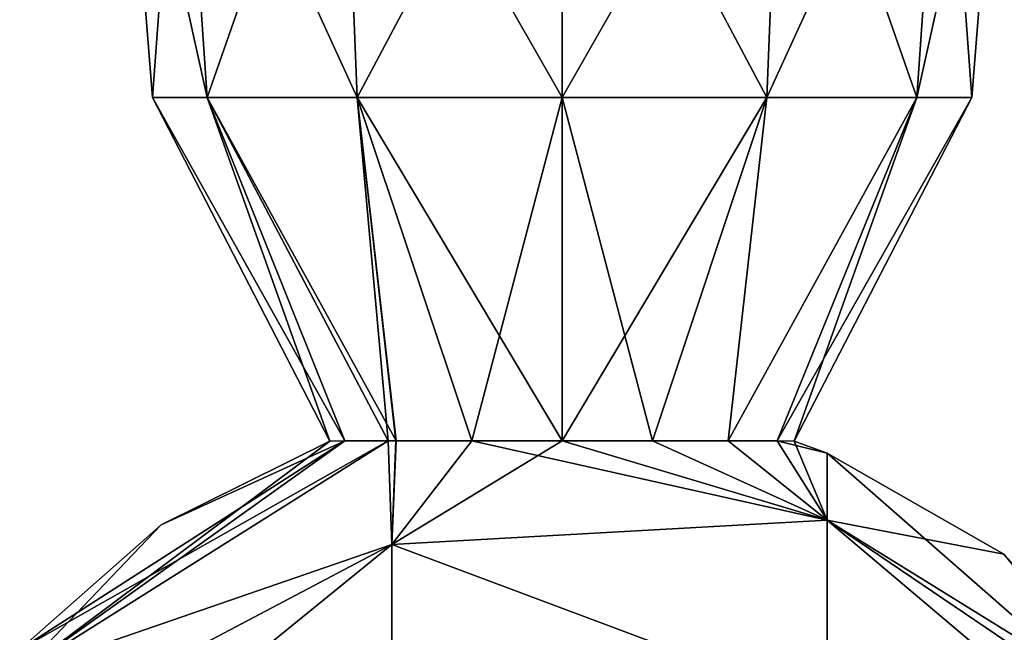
# Model space of a CAD drawing. Header units: millimetres. Extents: x -83 to 0, y -130 to 130.
# Tile 12 of 84: x -80 to -61, y -31 to -19. Entities that reach past the tile are written whole.
import ezdxf

# ---------------------------------------------------------------- set-up
doc = ezdxf.new("R2010")
doc.units = ezdxf.units.MM
doc.header["$LTSCALE"] = 65.185185
for name, color, linetype in [('643', 7, 'CONTINUOUS'), ('645', 7, 'CONTINUOUS'), ('695', 7, 'CONTINUOUS'), ('697', 7, 'CONTINUOUS')]:
    doc.layers.add(name, color=color, linetype=linetype)

msp = doc.modelspace()

# ---------------------------------------------------------------- linework, layer by layer
at = {"layer": '643', "linetype": 'CONTINUOUS'}
for points in [[(-72.579, -27.082, -2.893), (-72.513, -29.031, -7.439), (-79.5, -31.44, -2.781), (-72.579, -27.082, -2.893)], [(-73.392, -27.084, -1.545), (-72.579, -27.082, -2.893), (-79.5, -31), (-73.392, -27.084, -1.545)], [(-79.5, -31), (-72.579, -27.082, -2.893), (-79.5, -31.44, -2.781), (-79.5, -31)], [(-76.846, -28.657), (-73.392, -27.084, -1.545), (-79.5, -31), (-76.846, -28.657)], [(-73.675, -27.085), (-73.392, -27.084, -1.545), (-76.846, -28.657), (-73.675, -27.085)], [(-72.513, -29.031, -7.439), (-72.579, -27.082, -2.893), (-72.435, -27.082, -3.048), (-72.513, -29.031, -7.439)], [(-64.336, -28.57, -5.504), (-72.513, -29.031, -7.439), (-71.011, -27.08, -4.02), (-64.336, -28.57, -5.504)], [(-71.011, -27.08, -4.02), (-72.513, -29.031, -7.439), (-72.435, -27.082, -3.048), (-71.011, -27.08, -4.02)], [(-69.316, -27.079, -4.363), (-64.336, -28.57, -5.504), (-71.011, -27.08, -4.02), (-69.316, -27.079, -4.363)], [(-67.621, -27.08, -4.02), (-64.336, -28.57, -5.504), (-69.316, -27.079, -4.363), (-67.621, -27.08, -4.02)], [(-66.198, -27.082, -3.05), (-64.336, -28.57, -5.504), (-67.621, -27.08, -4.02), (-66.198, -27.082, -3.05)], [(-65.279, -27.084, -1.645), (-64.336, -28.57, -5.504), (-66.198, -27.082, -3.05), (-65.279, -27.084, -1.645)], [(-64.957, -27.085), (-64.336, -28.57, -5.504), (-65.279, -27.084, -1.645), (-64.957, -27.085)], [(-64.336, -27.314), (-64.336, -28.57, -5.504), (-64.957, -27.085), (-64.336, -27.314)], [(-58, -32.867, -2.318), (-64.336, -28.57, -5.504), (-64.336, -27.314), (-58, -32.867, -2.318)], [(-58, -32.867, -2.318), (-64.336, -27.314), (-61.024, -29.209), (-58, -32.867, -2.318)], [(-64.336, -32.09, -9.918), (-72.513, -29.031, -7.439), (-64.336, -28.57, -5.504), (-64.336, -32.09, -9.918)], [(-58, -32.867, -2.318), (-58, -33.932, -4.408), (-64.336, -28.57, -5.504), (-58, -32.867, -2.318)], [(-58, -33.932, -4.408), (-64.336, -32.09, -9.918), (-64.336, -28.57, -5.504), (-58, -33.932, -4.408)], [(-72.513, -29.031, -7.439), (-72.513, -32.557, -10.967), (-79.5, -32.719, -5.29), (-72.513, -29.031, -7.439)], [(-79.5, -31.44, -2.781), (-72.513, -29.031, -7.439), (-79.5, -32.719, -5.29), (-79.5, -31.44, -2.781)], [(-72.513, -32.557, -10.967), (-72.513, -29.031, -7.439), (-64.336, -32.09, -9.918), (-72.513, -32.557, -10.967)], [(-58, -32.5), (-58, -32.867, -2.318), (-61.024, -29.209), (-58, -32.5)]]:
    msp.add_3dface(points, dxfattribs=at)
at = {"layer": '645', "linetype": 'CONTINUOUS'}
for points in [[(-79.5, -31.44, 2.781), (-72.513, -29.029, 7.437), (-72.58, -27.082, 2.891), (-79.5, -31.44, 2.781)], [(-79.5, -31.44, 2.781), (-72.58, -27.082, 2.891), (-73.392, -27.084, 1.546), (-79.5, -31.44, 2.781)], [(-73.675, -27.085), (-79.5, -31.44, 2.781), (-73.392, -27.084, 1.546), (-73.675, -27.085)], [(-73.675, -27.085), (-76.846, -28.657), (-79.5, -31.44, 2.781), (-73.675, -27.085)], [(-72.58, -27.082, 2.891), (-72.513, -29.029, 7.437), (-72.433, -27.082, 3.05), (-72.58, -27.082, 2.891)], [(-71.011, -27.08, 4.02), (-72.513, -29.029, 7.437), (-69.316, -27.079, 4.363), (-71.011, -27.08, 4.02)], [(-69.316, -27.079, 4.363), (-72.513, -29.029, 7.437), (-64.336, -28.57, 5.504), (-69.316, -27.079, 4.363)], [(-72.433, -27.082, 3.05), (-72.513, -29.029, 7.437), (-71.011, -27.08, 4.02), (-72.433, -27.082, 3.05)], [(-67.62, -27.08, 4.02), (-69.316, -27.079, 4.363), (-64.336, -28.57, 5.504), (-67.62, -27.08, 4.02)], [(-66.196, -27.082, 3.047), (-67.62, -27.08, 4.02), (-64.336, -28.57, 5.504), (-66.196, -27.082, 3.047)], [(-65.278, -27.084, 1.642), (-66.196, -27.082, 3.047), (-64.336, -28.57, 5.504), (-65.278, -27.084, 1.642)], [(-64.336, -27.314), (-64.957, -27.085), (-65.278, -27.084, 1.642), (-64.336, -27.314)], [(-64.336, -27.314), (-65.278, -27.084, 1.642), (-64.336, -28.57, 5.504), (-64.336, -27.314)], [(-61.024, -29.209), (-64.336, -27.314), (-64.336, -28.57, 5.504), (-61.024, -29.209)], [(-64.336, -28.57, 5.504), (-72.513, -29.029, 7.437), (-64.336, -32.09, 9.918), (-64.336, -28.57, 5.504)], [(-58, -32.867, 2.318), (-58, -32.5), (-64.336, -28.57, 5.504), (-58, -32.867, 2.318)], [(-58, -32.5), (-61.024, -29.209), (-64.336, -28.57, 5.504), (-58, -32.5)], [(-58, -33.932, 4.408), (-58, -32.867, 2.318), (-64.336, -28.57, 5.504), (-58, -33.932, 4.408)], [(-58, -33.932, 4.408), (-64.336, -28.57, 5.504), (-64.336, -32.09, 9.918), (-58, -33.932, 4.408)], [(-76.846, -28.657), (-79.5, -31), (-79.5, -31.44, 2.781), (-76.846, -28.657)], [(-79.5, -31.44, 2.781), (-79.5, -32.719, 5.29), (-72.513, -29.029, 7.437), (-79.5, -31.44, 2.781)], [(-79.5, -32.719, 5.29), (-79.5, -34.71, 7.281), (-72.513, -29.029, 7.437), (-79.5, -32.719, 5.29)], [(-79.5, -34.71, 7.281), (-72.513, -32.556, 10.966), (-72.513, -29.029, 7.437), (-79.5, -34.71, 7.281)], [(-72.513, -29.029, 7.437), (-72.513, -32.556, 10.966), (-64.336, -32.09, 9.918), (-72.513, -29.029, 7.437)]]:
    msp.add_3dface(points, dxfattribs=at)
at = {"layer": '695', "linetype": 'CONTINUOUS'}
for points in [[(-77.008, -20.632), (-75.978, -20.632, 3.846), (-77.585, -13.385), (-77.008, -20.632)], [(-77.008, -20.632), (-77.585, -13.385), (-76.477, -13.385, -4.134), (-77.008, -20.632)], [(-75.978, -20.632, 3.846), (-76.477, -13.385, 4.134), (-77.585, -13.385), (-75.978, -20.632, 3.846)], [(-75.978, -20.632, -3.846), (-77.008, -20.632), (-76.477, -13.385, -4.134), (-75.978, -20.632, -3.846)], [(-75.978, -20.632, -3.846), (-76.477, -13.385, -4.134), (-73.45, -13.385, -7.161), (-75.978, -20.632, -3.846)], [(-75.978, -20.632, 3.846), (-73.162, -20.632, 6.662), (-76.477, -13.385, 4.134), (-75.978, -20.632, 3.846)], [(-73.162, -20.632, 6.662), (-73.45, -13.385, 7.161), (-76.477, -13.385, 4.134), (-73.162, -20.632, 6.662)], [(-73.162, -20.632, -6.662), (-75.978, -20.632, -3.846), (-73.45, -13.385, -7.161), (-73.162, -20.632, -6.662)], [(-73.162, -20.632, -6.662), (-73.45, -13.385, -7.161), (-69.316, -13.385, -8.269), (-73.162, -20.632, -6.662)], [(-73.162, -20.632, 6.662), (-69.316, -20.632, 7.692), (-73.45, -13.385, 7.161), (-73.162, -20.632, 6.662)], [(-69.316, -20.632, 7.692), (-69.316, -13.385, 8.269), (-73.45, -13.385, 7.161), (-69.316, -20.632, 7.692)], [(-69.316, -20.632, -7.692), (-73.162, -20.632, -6.662), (-69.316, -13.385, -8.269), (-69.316, -20.632, -7.692)], [(-73.675, -27.085), (-73.392, -27.084, 1.546), (-77.008, -20.632), (-73.675, -27.085)], [(-75.978, -20.632, -3.846), (-73.675, -27.085), (-77.008, -20.632), (-75.978, -20.632, -3.846)], [(-77.008, -20.632), (-73.392, -27.084, 1.546), (-75.978, -20.632, 3.846), (-77.008, -20.632)], [(-72.579, -27.082, -2.893), (-73.392, -27.084, -1.545), (-75.978, -20.632, -3.846), (-72.579, -27.082, -2.893)], [(-73.162, -20.632, -6.662), (-72.579, -27.082, -2.893), (-75.978, -20.632, -3.846), (-73.162, -20.632, -6.662)], [(-73.392, -27.084, -1.545), (-73.675, -27.085), (-75.978, -20.632, -3.846), (-73.392, -27.084, -1.545)], [(-72.58, -27.082, 2.891), (-72.433, -27.082, 3.05), (-75.978, -20.632, 3.846), (-72.58, -27.082, 2.891)], [(-73.392, -27.084, 1.546), (-72.58, -27.082, 2.891), (-75.978, -20.632, 3.846), (-73.392, -27.084, 1.546)], [(-75.978, -20.632, 3.846), (-72.433, -27.082, 3.05), (-73.162, -20.632, 6.662), (-75.978, -20.632, 3.846)], [(-72.435, -27.082, -3.048), (-72.579, -27.082, -2.893), (-73.162, -20.632, -6.662), (-72.435, -27.082, -3.048)], [(-71.011, -27.08, -4.02), (-72.435, -27.082, -3.048), (-73.162, -20.632, -6.662), (-71.011, -27.08, -4.02)], [(-69.316, -20.632, -7.692), (-71.011, -27.08, -4.02), (-73.162, -20.632, -6.662), (-69.316, -20.632, -7.692)], [(-72.433, -27.082, 3.05), (-71.011, -27.08, 4.02), (-73.162, -20.632, 6.662), (-72.433, -27.082, 3.05)], [(-71.011, -27.08, 4.02), (-69.316, -27.079, 4.363), (-73.162, -20.632, 6.662), (-71.011, -27.08, 4.02)], [(-73.162, -20.632, 6.662), (-69.316, -27.079, 4.363), (-69.316, -20.632, 7.692), (-73.162, -20.632, 6.662)], [(-69.316, -27.079, -4.363), (-71.011, -27.08, -4.02), (-69.316, -20.632, -7.692), (-69.316, -27.079, -4.363)]]:
    msp.add_3dface(points, dxfattribs=at)
at = {"layer": '697', "linetype": 'CONTINUOUS'}
for points in [[(-69.316, -20.632, -7.692), (-69.316, -13.385, -8.269), (-65.182, -13.385, -7.161), (-69.316, -20.632, -7.692)], [(-65.47, -20.632, -6.662), (-69.316, -20.632, -7.692), (-65.182, -13.385, -7.161), (-65.47, -20.632, -6.662)], [(-69.316, -13.385, 8.269), (-69.316, -20.632, 7.692), (-65.47, -20.632, 6.662), (-69.316, -13.385, 8.269)], [(-69.316, -13.385, 8.269), (-65.47, -20.632, 6.662), (-65.182, -13.385, 7.161), (-69.316, -13.385, 8.269)], [(-65.47, -20.632, 6.662), (-62.654, -20.632, 3.846), (-65.182, -13.385, 7.161), (-65.47, -20.632, 6.662)], [(-62.654, -20.632, -3.846), (-65.47, -20.632, -6.662), (-62.155, -13.385, -4.134), (-62.654, -20.632, -3.846)], [(-65.47, -20.632, -6.662), (-65.182, -13.385, -7.161), (-62.155, -13.385, -4.134), (-65.47, -20.632, -6.662)], [(-62.654, -20.632, 3.846), (-62.155, -13.385, 4.134), (-65.182, -13.385, 7.161), (-62.654, -20.632, 3.846)], [(-62.654, -20.632, 3.846), (-61.623, -20.632), (-62.155, -13.385, 4.134), (-62.654, -20.632, 3.846)], [(-61.623, -20.632), (-62.654, -20.632, -3.846), (-61.047, -13.385), (-61.623, -20.632)], [(-62.654, -20.632, -3.846), (-62.155, -13.385, -4.134), (-61.047, -13.385), (-62.654, -20.632, -3.846)], [(-61.623, -20.632), (-61.047, -13.385), (-62.155, -13.385, 4.134), (-61.623, -20.632)], [(-67.621, -27.08, -4.02), (-69.316, -27.079, -4.363), (-65.47, -20.632, -6.662), (-67.621, -27.08, -4.02)], [(-69.316, -27.079, -4.363), (-69.316, -20.632, -7.692), (-65.47, -20.632, -6.662), (-69.316, -27.079, -4.363)], [(-69.316, -27.079, 4.363), (-67.62, -27.08, 4.02), (-69.316, -20.632, 7.692), (-69.316, -27.079, 4.363)], [(-69.316, -20.632, 7.692), (-67.62, -27.08, 4.02), (-65.47, -20.632, 6.662), (-69.316, -20.632, 7.692)], [(-66.198, -27.082, -3.05), (-67.621, -27.08, -4.02), (-65.47, -20.632, -6.662), (-66.198, -27.082, -3.05)], [(-67.62, -27.08, 4.02), (-66.196, -27.082, 3.047), (-65.47, -20.632, 6.662), (-67.62, -27.08, 4.02)], [(-65.279, -27.084, -1.645), (-66.198, -27.082, -3.05), (-62.654, -20.632, -3.846), (-65.279, -27.084, -1.645)], [(-62.654, -20.632, -3.846), (-66.198, -27.082, -3.05), (-65.47, -20.632, -6.662), (-62.654, -20.632, -3.846)], [(-66.196, -27.082, 3.047), (-65.278, -27.084, 1.642), (-62.654, -20.632, 3.846), (-66.196, -27.082, 3.047)], [(-65.47, -20.632, 6.662), (-66.196, -27.082, 3.047), (-62.654, -20.632, 3.846), (-65.47, -20.632, 6.662)], [(-64.957, -27.085), (-65.279, -27.084, -1.645), (-61.623, -20.632), (-64.957, -27.085)], [(-61.623, -20.632), (-65.279, -27.084, -1.645), (-62.654, -20.632, -3.846), (-61.623, -20.632)], [(-65.278, -27.084, 1.642), (-64.957, -27.085), (-62.654, -20.632, 3.846), (-65.278, -27.084, 1.642)], [(-62.654, -20.632, 3.846), (-64.957, -27.085), (-61.623, -20.632), (-62.654, -20.632, 3.846)]]:
    msp.add_3dface(points, dxfattribs=at)

doc.saveas('drawing.dxf')
